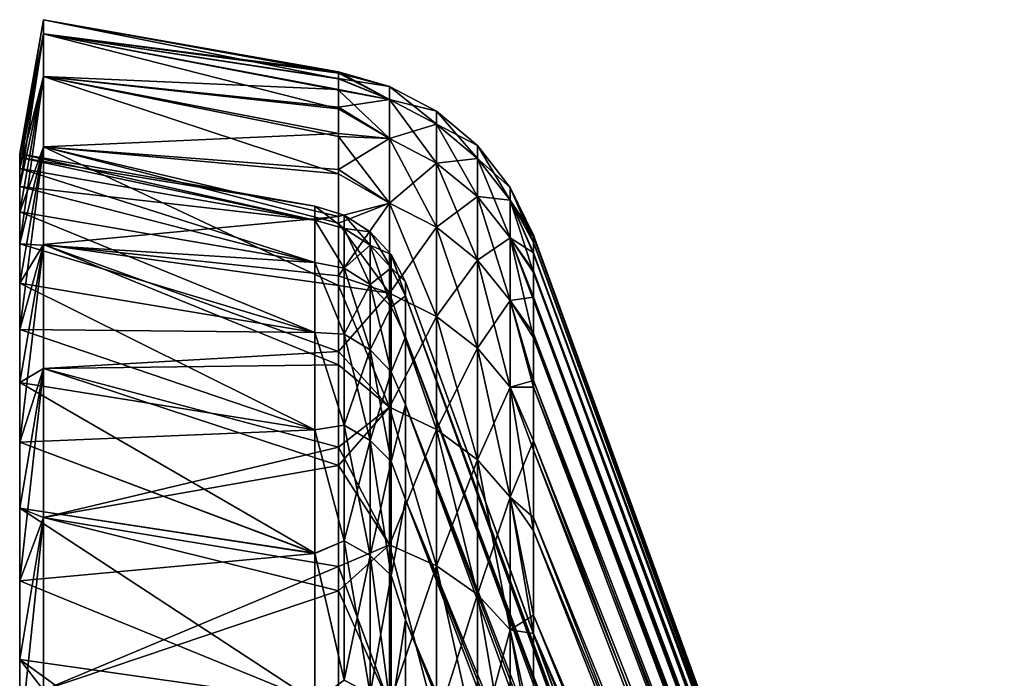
# Model space of a CAD drawing. Header units: metres. Extents: x -62 to 150, y -92 to 92.
# Tile 245 of 256: x -61.74 to -50.91, y 85.25 to 92.5. Entities that reach past the tile are written whole.
import ezdxf

# ---------------------------------------------------------------- set-up
doc = ezdxf.new("R2010")
doc.units = ezdxf.units.M
doc.layers.add('solid_500615', color=7, linetype='CONTINUOUS')

msp = doc.modelspace()

# ---------------------------------------------------------------- linework, layer by layer
at = {"layer": 'solid_500615'}
for points in [[(-61.739399, 91.022789, -7.169646), (-61.478928, 92.5, -7.169646), (-61.478928, 92.343506, -10.355203)], [(-61.739399, 90.982971, -5.598368), (-61.478928, 92.5, -7.169646), (-61.739399, 91.022789, -7.169646)], [(-61.739399, 90.982971, -5.598368), (-61.478928, 92.343506, -3.984089), (-61.478928, 92.5, -7.169646)], [(-61.478928, 92.5, -7.169646), (-58.231422, 91.910767, -8.199445), (-58.231422, 91.849052, -9.404636)], [(-61.478928, 92.343506, -10.355203), (-61.478928, 92.5, -7.169646), (-58.231422, 91.849052, -9.404636)], [(-61.478928, 92.5, -7.169646), (-58.231422, 91.927376, -7.169646), (-58.231422, 91.910767, -8.199445)], [(-61.478928, 92.343506, -3.984089), (-58.231422, 91.927376, -7.169646), (-61.478928, 92.5, -7.169646)], [(-61.739399, 90.863617, -10.308169), (-61.478928, 92.343506, -10.355203), (-61.478928, 91.875519, -13.510081)], [(-61.739399, 90.982971, -8.740924), (-61.478928, 92.343506, -10.355203), (-61.739399, 90.863617, -10.308169)], [(-61.739399, 91.022789, -7.169646), (-61.478928, 92.343506, -10.355203), (-61.739399, 90.982971, -8.740924)], [(-61.739399, 90.665047, -2.471934), (-61.478928, 91.875519, -0.82921), (-61.478928, 92.343506, -3.984089)], [(-61.739399, 90.863617, -4.031123), (-61.478928, 92.343506, -3.984089), (-61.739399, 90.982971, -5.598368)], [(-61.739399, 90.665047, -2.471934), (-61.478928, 92.343506, -3.984089), (-61.739399, 90.863617, -4.031123)], [(-61.478928, 92.343506, -10.355203), (-58.231422, 91.723953, -10.767998), (-58.231422, 91.51799, -12.266082)], [(-61.478928, 91.875519, -13.510081), (-61.478928, 92.343506, -10.355203), (-58.231422, 91.51799, -12.266082)], [(-61.478928, 92.343506, -10.355203), (-58.231422, 91.849052, -9.404636), (-58.231422, 91.723953, -10.767998)], [(-61.478928, 92.343506, -3.984089), (-58.231422, 91.911591, -6.165768), (-58.231422, 91.927376, -7.169646)], [(-61.478928, 92.343506, -3.984089), (-58.231422, 91.852776, -4.988387), (-58.231422, 91.911591, -6.165768)], [(-61.478928, 92.343506, -3.984089), (-58.231422, 91.733299, -3.654673), (-58.231422, 91.852776, -4.988387)], [(-61.478928, 92.343506, -3.984089), (-61.478928, 91.875519, -0.82921), (-58.231422, 91.733299, -3.654673)], [(-61.739399, 90.387749, -13.414487), (-61.478928, 91.875519, -13.510081), (-61.478928, 91.100563, -16.603897)], [(-61.739399, 90.665047, -11.867358), (-61.478928, 91.875519, -13.510081), (-61.739399, 90.387749, -13.414487)], [(-61.739399, 90.863617, -10.308169), (-61.478928, 91.875519, -13.510081), (-61.739399, 90.665047, -11.867358)], [(-61.739399, 90.032448, 0.606295), (-61.478928, 91.100563, 2.264606), (-61.478928, 91.875519, -0.82921)], [(-61.739399, 90.387749, -0.924805), (-61.478928, 91.875519, -0.82921), (-61.739399, 90.665047, -2.471934)], [(-61.739399, 90.032448, 0.606295), (-61.478928, 91.875519, -0.82921), (-61.739399, 90.387749, -0.924805)], [(-61.478928, 91.875519, -13.510081), (-58.231422, 91.215485, -13.874188), (-58.231422, 90.802589, -15.569514)], [(-61.478928, 91.100563, -16.603897), (-61.478928, 91.875519, -13.510081), (-58.231422, 90.802589, -15.569514)], [(-61.478928, 91.875519, -13.510081), (-58.231422, 91.51799, -12.266082), (-58.231422, 91.215485, -13.874188)], [(-61.478928, 91.875519, -0.82921), (-58.231422, 91.536331, -2.187963), (-58.231422, 91.733299, -3.654673)], [(-61.478928, 91.875519, -0.82921), (-58.231422, 91.246819, -0.612682), (-58.231422, 91.536331, -2.187963)], [(-61.478928, 91.875519, -0.82921), (-61.478928, 91.100563, 2.264606), (-58.231422, 91.246819, -0.612682)], [(-57.670368, 91.622849, -10.189261), (-58.231422, 91.910767, -8.199445), (-58.231422, 91.927376, -7.169646)], [(-57.670368, 91.766685, -7.169646), (-58.231422, 91.927376, -7.169646), (-58.231422, 91.911591, -6.165768)], [(-57.670368, 91.622849, -10.189261), (-58.231422, 91.927376, -7.169646), (-57.670368, 91.766685, -7.169646)], [(-57.670368, 91.766685, -7.169646), (-58.231422, 91.911591, -6.165768), (-58.231422, 91.852776, -4.988387)], [(-57.670368, 91.622849, -10.189261), (-58.231422, 91.849052, -9.404636), (-58.231422, 91.910767, -8.199445)], [(-57.670368, 91.622849, -4.15003), (-58.231422, 91.852776, -4.988387), (-58.231422, 91.733299, -3.654673)], [(-57.670368, 91.766685, -7.169646), (-58.231422, 91.852776, -4.988387), (-57.670368, 91.622849, -4.15003)], [(-57.670368, 91.622849, -10.189261), (-58.231422, 91.723953, -10.767998), (-58.231422, 91.849052, -9.404636)], [(-57.670368, 91.766685, -7.169646), (-57.670368, 91.622849, -4.15003), (-57.152866, 91.491875, -7.169646)], [(-57.152866, 91.349281, -10.163139), (-57.670368, 91.766685, -7.169646), (-57.152866, 91.491875, -7.169646)], [(-57.670368, 91.622849, -10.189261), (-57.670368, 91.766685, -7.169646), (-57.152866, 91.349281, -10.163139)], [(-57.670368, 91.622849, -4.15003), (-58.231422, 91.733299, -3.654673), (-58.231422, 91.536331, -2.187963)], [(-57.670368, 91.192619, -13.181531), (-58.231422, 91.51799, -12.266082), (-58.231422, 91.723953, -10.767998)], [(-57.670368, 91.192619, -13.181531), (-58.231422, 91.723953, -10.767998), (-57.670368, 91.622849, -10.189261)], [(-57.670368, 91.622849, -4.15003), (-58.231422, 91.536331, -2.187963), (-57.670368, 91.192619, -1.157761)], [(-57.670368, 91.192619, -1.157761), (-58.231422, 91.536331, -2.187963), (-58.231422, 91.246819, -0.612682)], [(-57.670368, 91.622849, -4.15003), (-57.152866, 91.349281, -4.176153), (-57.152866, 91.491875, -7.169646)], [(-57.670368, 91.622849, -4.15003), (-57.670368, 91.192619, -1.157761), (-57.152866, 91.349281, -4.176153)], [(-57.670368, 91.622849, -10.189261), (-57.152866, 91.349281, -10.163139), (-57.152866, 90.922775, -13.129522)], [(-57.670368, 91.192619, -13.181531), (-57.670368, 91.622849, -10.189261), (-57.152866, 90.922775, -13.129522)], [(-57.670368, 91.192619, -13.181531), (-58.231422, 91.215485, -13.874188), (-58.231422, 91.51799, -12.266082)], [(-57.152866, 91.491875, -7.169646), (-57.152866, 91.349281, -4.176153), (-56.703892, 91.115379, -7.169646)], [(-56.703892, 90.974487, -10.127351), (-57.152866, 91.491875, -7.169646), (-56.703892, 91.115379, -7.169646)], [(-57.152866, 91.349281, -10.163139), (-57.152866, 91.491875, -7.169646), (-56.703892, 90.974487, -10.127351)], [(-57.670368, 91.192619, -1.157761), (-57.152866, 90.922775, -1.209769), (-57.152866, 91.349281, -4.176153)], [(-57.152866, 91.349281, -4.176153), (-56.703892, 90.974487, -4.211941), (-56.703892, 91.115379, -7.169646)], [(-57.152866, 91.349281, -4.176153), (-57.152866, 90.922775, -1.209769), (-56.703892, 90.974487, -4.211941)], [(-57.152866, 91.349281, -10.163139), (-56.703892, 90.974487, -10.127351), (-56.703892, 90.553085, -13.05827)], [(-57.152866, 90.922775, -13.129522), (-57.152866, 91.349281, -10.163139), (-56.703892, 90.553085, -13.05827)], [(-61.478928, 91.100563, 2.264606), (-58.231422, 90.851433, 1.049033), (-58.231422, 91.246819, -0.612682)], [(-57.670368, 91.192619, -1.157761), (-58.231422, 91.246819, -0.612682), (-58.231422, 90.851433, 1.049033)], [(-57.670368, 90.479912, -16.119356), (-58.231422, 90.802589, -15.569514), (-58.231422, 91.215485, -13.874188)], [(-57.670368, 90.479912, -16.119356), (-58.231422, 91.215485, -13.874188), (-57.670368, 91.192619, -13.181531)], [(-61.739399, 89.60006, -16.456724), (-61.478928, 91.100563, -16.603897), (-61.478928, 90.026085, -19.606857)], [(-61.739399, 90.032448, -14.945586), (-61.478928, 91.100563, -16.603897), (-61.739399, 89.60006, -16.456724)], [(-61.739399, 90.387749, -13.414487), (-61.478928, 91.100563, -16.603897), (-61.739399, 90.032448, -14.945586)], [(-61.739399, 89.091682, 3.604732), (-61.478928, 90.026085, 5.267566), (-61.478928, 91.100563, 2.264606)], [(-61.739399, 89.60006, 2.117433), (-61.478928, 91.100563, 2.264606), (-61.739399, 90.032448, 0.606295)], [(-61.739399, 89.091682, 3.604732), (-61.478928, 91.100563, 2.264606), (-61.739399, 89.60006, 2.117433)], [(-61.478928, 91.100563, -16.603897), (-58.231422, 90.263145, -17.343122), (-58.231422, 89.577232, -19.192324)], [(-61.478928, 90.026085, -19.606857), (-61.478928, 91.100563, -16.603897), (-58.231422, 89.577232, -19.192324)], [(-61.478928, 91.100563, -16.603897), (-58.231422, 90.802589, -15.569514), (-58.231422, 90.263145, -17.343122)], [(-61.478928, 91.100563, 2.264606), (-58.231422, 90.335205, 2.7869), (-58.231422, 90.851433, 1.049033)], [(-61.478928, 91.100563, 2.264606), (-61.478928, 90.026085, 5.267566), (-58.231422, 90.335205, 2.7869)], [(-57.670368, 91.192619, -1.157761), (-58.231422, 90.851433, 1.049033), (-57.670368, 90.479912, 1.780064)], [(-57.670368, 91.192619, -1.157761), (-57.670368, 90.479912, 1.780064), (-57.152866, 90.922775, -1.209769)], [(-57.670368, 91.192619, -13.181531), (-57.152866, 90.922775, -13.129522), (-57.152866, 90.216232, -16.041933)], [(-57.670368, 90.479912, -16.119356), (-57.670368, 91.192619, -13.181531), (-57.152866, 90.216232, -16.041933)], [(-56.703892, 91.115379, -7.169646), (-56.703892, 90.974487, -4.211941), (-56.343102, 90.653687, -7.169646)], [(-56.343102, 90.514885, -10.083465), (-56.703892, 91.115379, -7.169646), (-56.343102, 90.653687, -7.169646)], [(-56.703892, 90.974487, -10.127351), (-56.703892, 91.115379, -7.169646), (-56.343102, 90.514885, -10.083465)], [(-61.739399, 91.022789, -7.169646), (-61.739399, 90.982971, -8.740924), (-58.491894, 90.450165, -7.169646)], [(-58.491894, 90.294594, -4.09555), (-61.739399, 91.022789, -7.169646), (-58.491894, 90.450165, -7.169646)], [(-61.739399, 90.982971, -5.598368), (-61.739399, 91.022789, -7.169646), (-58.491894, 90.294594, -4.09555)], [(-61.739399, 90.982971, -8.740924), (-58.491894, 90.294594, -10.243739), (-58.491894, 90.450165, -7.169646)], [(-61.739399, 90.982971, -8.740924), (-61.739399, 90.863617, -10.308169), (-58.491894, 90.294594, -10.243739)], [(-61.739399, 90.863617, -4.031123), (-61.739399, 90.982971, -5.598368), (-58.491894, 90.294594, -4.09555)], [(-57.670368, 90.479912, 1.780064), (-57.152866, 90.216232, 1.702641), (-57.152866, 90.922775, -1.209769)], [(-57.152866, 90.922775, -1.209769), (-56.703892, 90.553085, -1.281022), (-56.703892, 90.974487, -4.211941)], [(-57.152866, 90.922775, -1.209769), (-57.152866, 90.216232, 1.702641), (-56.703892, 90.553085, -1.281022)], [(-57.152866, 90.922775, -13.129522), (-56.703892, 90.553085, -13.05827), (-56.703892, 89.854988, -15.935862)], [(-57.152866, 90.216232, -16.041933), (-57.152866, 90.922775, -13.129522), (-56.703892, 89.854988, -15.935862)], [(-56.703892, 90.974487, -4.211941), (-56.343102, 90.514885, -4.255827), (-56.343102, 90.653687, -7.169646)], [(-56.703892, 90.974487, -4.211941), (-56.703892, 90.553085, -1.281022), (-56.343102, 90.514885, -4.255827)], [(-56.703892, 90.974487, -10.127351), (-56.343102, 90.514885, -10.083465), (-56.343102, 90.099739, -12.970895)], [(-56.703892, 90.553085, -13.05827), (-56.703892, 90.974487, -10.127351), (-56.343102, 90.099739, -12.970895)], [(-61.739399, 90.863617, -10.308169), (-61.739399, 90.665047, -11.867358), (-58.491894, 90.294594, -10.243739)], [(-61.739399, 90.863617, -4.031123), (-58.491894, 90.294594, -4.09555), (-58.491894, 89.829575, -1.053343)], [(-61.739399, 90.665047, -2.471934), (-61.739399, 90.863617, -4.031123), (-58.491894, 89.829575, -1.053343)], [(-57.670368, 90.479912, 1.780064), (-58.231422, 90.851433, 1.049033), (-58.231422, 90.335205, 2.7869)], [(-57.670368, 90.479912, -16.119356), (-58.231422, 90.263145, -17.343122), (-58.231422, 90.802589, -15.569514)], [(-61.739399, 90.665047, -11.867358), (-58.491894, 89.829575, -13.285941), (-58.491894, 90.294594, -10.243739)], [(-61.739399, 90.665047, -11.867358), (-61.739399, 90.387749, -13.414487), (-58.491894, 89.829575, -13.285941)], [(-61.739399, 90.387749, -0.924805), (-61.739399, 90.665047, -2.471934), (-58.491894, 89.829575, -1.053343)], [(-57.152866, 90.216232, 1.702641), (-56.703892, 89.854988, 1.59657), (-56.703892, 90.553085, -1.281022)], [(-56.703892, 90.553085, -1.281022), (-56.343102, 90.099739, -1.368397), (-56.343102, 90.514885, -4.255827)], [(-56.703892, 90.553085, -1.281022), (-56.703892, 89.854988, 1.59657), (-56.343102, 90.099739, -1.368397)], [(-56.703892, 90.553085, -13.05827), (-56.343102, 90.099739, -12.970895), (-56.343102, 89.411995, -15.805788)], [(-56.703892, 89.854988, -15.935862), (-56.703892, 90.553085, -13.05827), (-56.343102, 89.411995, -15.805788)], [(-56.343102, 90.653687, -7.169646), (-56.086498, 90.127571, -7.169646), (-56.086498, 90.111053, -8.167134)], [(-56.343102, 90.653687, -7.169646), (-56.343102, 90.514885, -4.255827), (-56.086498, 90.127571, -7.169646)], [(-56.343102, 90.653687, -7.169646), (-56.086498, 90.111053, -8.167134), (-56.086498, 90.049416, -9.338325)], [(-56.343102, 90.514885, -10.083465), (-56.343102, 90.653687, -7.169646), (-56.086498, 90.049416, -9.338325)], [(-58.16885, 90.348404, -7.169646), (-58.491894, 90.450165, -7.169646), (-58.491894, 90.294594, -10.243739)], [(-58.16885, 90.202271, -4.194982), (-58.491894, 90.294594, -4.09555), (-58.491894, 90.450165, -7.169646)], [(-58.16885, 90.202271, -4.194982), (-58.491894, 90.450165, -7.169646), (-58.16885, 90.348404, -7.169646)], [(-57.670368, 89.491173, -18.976131), (-58.231422, 90.263145, -17.343122), (-57.670368, 90.479912, -16.119356)], [(-57.670368, 90.479912, 1.780064), (-58.231422, 90.335205, 2.7869), (-58.231422, 89.680382, 4.596085)], [(-57.670368, 90.479912, 1.780064), (-58.231422, 89.680382, 4.596085), (-57.670368, 89.491173, 4.636839)], [(-57.670368, 90.479912, 1.780064), (-57.670368, 89.491173, 4.636839), (-57.152866, 90.216232, 1.702641)], [(-57.670368, 90.479912, -16.119356), (-57.152866, 90.216232, -16.041933), (-57.152866, 89.236046, -18.873993)], [(-57.670368, 89.491173, -18.976131), (-57.670368, 90.479912, -16.119356), (-57.152866, 89.236046, -18.873993)], [(-56.343102, 90.514885, -4.255827), (-56.086498, 90.111877, -6.197237), (-56.086498, 90.127571, -7.169646)], [(-56.343102, 90.514885, -10.083465), (-56.086498, 90.049416, -9.338325), (-56.086498, 89.924179, -10.664526)], [(-56.343102, 90.514885, -10.083465), (-56.086498, 89.924179, -10.664526), (-56.086498, 89.71772, -12.122182)], [(-56.343102, 90.099739, -12.970895), (-56.343102, 90.514885, -10.083465), (-56.086498, 89.71772, -12.122182)], [(-56.343102, 90.514885, -4.255827), (-56.086498, 89.933502, -3.755558), (-56.086498, 90.053123, -5.052993)], [(-56.343102, 90.514885, -4.255827), (-56.343102, 90.099739, -1.368397), (-56.086498, 89.933502, -3.755558)], [(-56.343102, 90.514885, -4.255827), (-56.086498, 90.053123, -5.052993), (-56.086498, 90.111877, -6.197237)], [(-61.739399, 90.387749, -13.414487), (-61.739399, 90.032448, -14.945586), (-58.491894, 89.829575, -13.285941)], [(-61.739399, 90.387749, -0.924805), (-58.491894, 89.829575, -1.053343), (-58.491894, 89.058968, 1.9292)], [(-61.739399, 90.032448, 0.606295), (-61.739399, 90.387749, -0.924805), (-58.491894, 89.058968, 1.9292)], [(-61.478928, 90.026085, 5.267566), (-58.231422, 89.680382, 4.596085), (-58.231422, 90.335205, 2.7869)], [(-58.16885, 90.202271, -10.14431), (-58.16885, 90.348404, -7.169646), (-58.491894, 90.294594, -10.243739)], [(-57.882275, 90.165993, -7.169646), (-58.16885, 90.348404, -7.169646), (-58.16885, 90.202271, -10.14431)], [(-57.882275, 90.020737, -4.212862), (-58.16885, 90.348404, -7.169646), (-57.882275, 90.165993, -7.169646)], [(-57.882275, 90.020737, -4.212862), (-58.16885, 90.202271, -4.194982), (-58.16885, 90.348404, -7.169646)], [(-58.16885, 89.765266, -13.090325), (-58.491894, 90.294594, -10.243739), (-58.491894, 89.829575, -13.285941)], [(-58.16885, 89.765266, -13.090325), (-58.16885, 90.202271, -10.14431), (-58.491894, 90.294594, -10.243739)], [(-58.16885, 89.765266, -1.248966), (-58.491894, 89.829575, -1.053343), (-58.491894, 90.294594, -4.09555)], [(-58.16885, 90.202271, -4.194982), (-58.16885, 89.765266, -1.248966), (-58.491894, 90.294594, -4.09555)], [(-57.670368, 89.491173, -18.976131), (-58.231422, 89.577232, -19.192324), (-58.231422, 90.263145, -17.343122)], [(-57.882275, 90.020737, -10.126431), (-58.16885, 90.202271, -10.14431), (-58.16885, 89.765266, -13.090325)], [(-57.882275, 90.020737, -10.126431), (-57.882275, 90.165993, -7.169646), (-58.16885, 90.202271, -10.14431)], [(-57.882275, 89.586357, -1.284553), (-58.16885, 89.765266, -1.248966), (-58.16885, 90.202271, -4.194982)], [(-57.882275, 90.020737, -4.212862), (-57.882275, 89.586357, -1.284553), (-58.16885, 90.202271, -4.194982)], [(-57.652737, 89.915565, -7.169646), (-57.882275, 90.165993, -7.169646), (-57.882275, 90.020737, -10.126431)], [(-57.652737, 89.771515, -4.237408), (-57.882275, 90.165993, -7.169646), (-57.652737, 89.915565, -7.169646)], [(-57.652737, 89.771515, -4.237408), (-57.882275, 90.020737, -4.212862), (-57.882275, 90.165993, -7.169646)], [(-57.670368, 89.491173, 4.636839), (-57.152866, 89.236046, 4.534702), (-57.152866, 90.216232, 1.702641)], [(-57.152866, 90.216232, 1.702641), (-57.152866, 89.236046, 4.534702), (-56.703892, 89.854988, 1.59657)], [(-57.152866, 90.216232, -16.041933), (-56.703892, 89.854988, -15.935862), (-56.703892, 88.88652, -18.734064)], [(-57.152866, 89.236046, -18.873993), (-57.152866, 90.216232, -16.041933), (-56.703892, 88.88652, -18.734064)], [(-56.086498, 90.127571, -7.169646), (-50.90826, 75.900482, -7.169646), (-50.90826, 75.874855, -8.072057)], [(-56.086498, 90.111053, -8.167134), (-56.086498, 90.127571, -7.169646), (-50.90826, 75.874855, -8.072057)], [(-56.086498, 90.111877, -6.197237), (-50.90826, 75.900482, -7.169646), (-56.086498, 90.127571, -7.169646)], [(-61.739399, 90.032448, -14.945586), (-58.491894, 89.058945, -16.268564), (-58.491894, 89.829575, -13.285941)], [(-61.739399, 90.032448, -14.945586), (-61.739399, 89.60006, -16.456724), (-58.491894, 89.058945, -16.268564)], [(-61.739399, 89.60006, 2.117433), (-61.739399, 90.032448, 0.606295), (-58.491894, 89.058968, 1.9292)], [(-61.739399, 88.508636, -19.403664), (-61.478928, 90.026085, -19.606857), (-61.478928, 88.662437, -22.49004)], [(-61.739399, 89.091682, -17.944023), (-61.478928, 90.026085, -19.606857), (-61.739399, 88.508636, -19.403664)], [(-61.739399, 89.60006, -16.456724), (-61.478928, 90.026085, -19.606857), (-61.739399, 89.091682, -17.944023)], [(-61.739399, 87.852402, 6.492609), (-61.478928, 88.662437, 8.150748), (-61.478928, 90.026085, 5.267566)], [(-61.739399, 88.508636, 5.064373), (-61.478928, 90.026085, 5.267566), (-61.739399, 89.091682, 3.604732)], [(-61.739399, 87.852402, 6.492609), (-61.478928, 90.026085, 5.267566), (-61.739399, 88.508636, 5.064373)], [(-61.478928, 90.026085, -19.606857), (-58.231422, 89.577232, -19.192324), (-58.231422, 88.704178, -21.149187)], [(-61.478928, 88.662437, -22.49004), (-61.478928, 90.026085, -19.606857), (-58.231422, 88.704178, -21.149187)], [(-61.478928, 90.026085, 5.267566), (-58.231422, 88.849022, 6.508482), (-58.231422, 89.680382, 4.596085)], [(-61.478928, 90.026085, 5.267566), (-61.478928, 88.662437, 8.150748), (-58.231422, 88.849022, 6.508482)], [(-57.882275, 89.586357, -13.054739), (-57.882275, 90.020737, -10.126431), (-58.16885, 89.765266, -13.090325)], [(-57.652737, 89.771515, -10.101884), (-57.882275, 90.020737, -10.126431), (-57.882275, 89.586357, -13.054739)], [(-57.652737, 89.771515, -10.101884), (-57.652737, 89.915565, -7.169646), (-57.882275, 90.020737, -10.126431)], [(-57.652737, 89.340744, -1.333409), (-57.882275, 89.586357, -1.284553), (-57.882275, 90.020737, -4.212862)], [(-57.652737, 89.771515, -4.237408), (-57.652737, 89.340744, -1.333409), (-57.882275, 90.020737, -4.212862)], [(-56.703892, 89.854988, 1.59657), (-56.343102, 89.411995, 1.466496), (-56.343102, 90.099739, -1.368397)], [(-56.343102, 90.099739, -12.970895), (-56.086498, 89.71772, -12.122182), (-56.086498, 89.414055, -13.687603)], [(-56.343102, 90.099739, -12.970895), (-56.086498, 89.414055, -13.687603), (-56.086498, 88.999649, -15.336107)], [(-56.343102, 89.411995, -15.805788), (-56.343102, 90.099739, -12.970895), (-56.086498, 88.999649, -15.336107)], [(-56.343102, 90.099739, -1.368397), (-56.086498, 89.445404, -0.794806), (-56.086498, 89.736046, -2.328363)], [(-56.343102, 90.099739, -1.368397), (-56.343102, 89.411995, 1.466496), (-56.086498, 89.445404, -0.794806)], [(-56.343102, 90.099739, -1.368397), (-56.086498, 89.736046, -2.328363), (-56.086498, 89.933502, -3.755558)], [(-56.086498, 90.111877, -6.197237), (-50.90826, 75.874725, -6.264877), (-50.90826, 75.900482, -7.169646)], [(-56.086498, 90.111877, -6.197237), (-56.086498, 90.053123, -5.052993), (-50.90826, 75.874725, -6.264877)], [(-56.086498, 90.049416, -9.338325), (-56.086498, 90.111053, -8.167134), (-50.90826, 75.874855, -8.072057)], [(-56.086498, 90.053123, -5.052993), (-56.086498, 89.933502, -3.755558), (-50.90826, 75.874725, -6.264877)], [(-56.086498, 90.049416, -9.338325), (-50.90826, 75.874855, -8.072057), (-50.90826, 75.792686, -9.018029)], [(-56.086498, 89.924179, -10.664526), (-56.086498, 90.049416, -9.338325), (-50.90826, 75.792686, -9.018029)], [(-57.652737, 89.915565, -7.169646), (-57.496037, 89.61454, -7.169646), (-57.496037, 89.463242, -4.17991)], [(-57.652737, 89.771515, -10.101884), (-57.496037, 89.61454, -7.169646), (-57.652737, 89.915565, -7.169646)], [(-57.652737, 89.771515, -4.237408), (-57.652737, 89.915565, -7.169646), (-57.496037, 89.463242, -4.17991)], [(-56.086498, 89.933502, -3.755558), (-50.90826, 75.79216, -5.316803), (-50.90826, 75.874725, -6.264877)], [(-56.086498, 89.933502, -3.755558), (-56.086498, 89.736046, -2.328363), (-50.90826, 75.79216, -5.316803)], [(-56.086498, 89.71772, -12.122182), (-56.086498, 89.924179, -10.664526), (-50.90826, 75.792686, -9.018029)], [(-58.16885, 89.041611, -15.979322), (-58.491894, 89.829575, -13.285941), (-58.491894, 89.058945, -16.268564)], [(-58.16885, 89.041611, -15.979322), (-58.16885, 89.765266, -13.090325), (-58.491894, 89.829575, -13.285941)], [(-58.16885, 89.041611, 1.64003), (-58.491894, 89.058968, 1.9292), (-58.491894, 89.829575, -1.053343)], [(-58.16885, 89.765266, -1.248966), (-58.16885, 89.041611, 1.64003), (-58.491894, 89.829575, -1.053343)], [(-57.152866, 89.236046, 4.534702), (-56.703892, 88.88652, 4.394773), (-56.703892, 89.854988, 1.59657)], [(-56.703892, 89.854988, 1.59657), (-56.703892, 88.88652, 4.394773), (-56.343102, 89.411995, 1.466496)], [(-56.703892, 89.854988, -15.935862), (-56.343102, 89.411995, -15.805788), (-56.343102, 88.457901, -18.562471)], [(-56.703892, 88.88652, -18.734064), (-56.703892, 89.854988, -15.935862), (-56.343102, 88.457901, -18.562471)], [(-57.882275, 89.586357, -13.054739), (-58.16885, 89.765266, -13.090325), (-58.16885, 89.041611, -15.979322)], [(-57.882275, 88.86705, 1.587079), (-58.16885, 89.041611, 1.64003), (-58.16885, 89.765266, -1.248966)], [(-57.882275, 89.586357, -1.284553), (-57.882275, 88.86705, 1.587079), (-58.16885, 89.765266, -1.248966)], [(-57.652737, 89.340744, -13.005883), (-57.652737, 89.771515, -10.101884), (-57.882275, 89.586357, -13.054739)], [(-57.652737, 89.771515, -10.101884), (-57.496037, 89.463242, -10.159379), (-57.496037, 89.61454, -7.169646)], [(-57.652737, 89.340744, -13.005883), (-57.496037, 89.463242, -10.159379), (-57.652737, 89.771515, -10.101884)], [(-57.652737, 89.771515, -4.237408), (-57.496037, 89.463242, -4.17991), (-57.652737, 89.340744, -1.333409)], [(-56.086498, 89.736046, -2.328363), (-50.90826, 75.64418, -4.326214), (-50.90826, 75.79216, -5.316803)], [(-56.086498, 89.736046, -2.328363), (-56.086498, 89.445404, -0.794806), (-50.90826, 75.64418, -4.326214)], [(-56.086498, 89.71772, -12.122182), (-50.90826, 75.792686, -9.018029), (-50.90826, 75.645325, -10.006769)], [(-56.086498, 89.414055, -13.687603), (-56.086498, 89.71772, -12.122182), (-50.90826, 75.645325, -10.006769)], [(-61.739399, 89.60006, -16.456724), (-61.739399, 89.091682, -17.944023), (-58.491894, 89.058945, -16.268564)], [(-61.739399, 89.60006, 2.117433), (-58.491894, 89.058968, 1.9292), (-58.491894, 87.988457, 4.824471)], [(-61.739399, 89.091682, 3.604732), (-61.739399, 89.60006, 2.117433), (-58.491894, 87.988457, 4.824471)], [(-57.670368, 89.491173, 4.636839), (-58.231422, 89.680382, 4.596085), (-58.231422, 88.849022, 6.508482)], [(-57.670368, 88.235359, -21.725985), (-58.231422, 88.704178, -21.149187), (-58.231422, 89.577232, -19.192324)], [(-57.670368, 88.235359, -21.725985), (-58.231422, 89.577232, -19.192324), (-57.670368, 89.491173, -18.976131)], [(-57.882275, 88.86705, -15.926371), (-57.882275, 89.586357, -13.054739), (-58.16885, 89.041611, -15.979322)], [(-57.652737, 89.340744, -13.005883), (-57.882275, 89.586357, -13.054739), (-57.882275, 88.86705, -15.926371)], [(-57.652737, 88.627411, 1.514384), (-57.882275, 88.86705, 1.587079), (-57.882275, 89.586357, -1.284553)], [(-57.652737, 89.340744, -1.333409), (-57.652737, 88.627411, 1.514384), (-57.882275, 89.586357, -1.284553)], [(-57.496037, 89.463242, -10.159379), (-52.317799, 75.387451, -7.169646), (-57.496037, 89.61454, -7.169646)], [(-52.317799, 75.364761, -6.334299), (-57.496037, 89.61454, -7.169646), (-52.317799, 75.387451, -7.169646)], [(-57.496037, 89.463242, -4.17991), (-57.496037, 89.61454, -7.169646), (-52.317799, 75.364761, -6.334299)], [(-57.670368, 89.491173, 4.636839), (-58.231422, 88.849022, 6.508482), (-57.670368, 88.235359, 7.386693)], [(-57.670368, 89.491173, 4.636839), (-57.670368, 88.235359, 7.386693), (-57.152866, 89.236046, 4.534702)], [(-57.670368, 89.491173, -18.976131), (-57.152866, 89.236046, -18.873993), (-57.152866, 87.991096, -21.600058)], [(-57.670368, 88.235359, -21.725985), (-57.670368, 89.491173, -18.976131), (-57.152866, 87.991096, -21.600058)], [(-57.652737, 89.340744, -13.005883), (-57.496037, 89.010979, -13.118095), (-57.496037, 89.463242, -10.159379)], [(-57.652737, 89.340744, -1.333409), (-57.496037, 89.463242, -4.17991), (-57.496037, 89.010979, -1.221189)], [(-57.496037, 89.463242, -10.159379), (-52.317799, 75.364738, -8.005408), (-52.317799, 75.387451, -7.169646)], [(-57.496037, 89.463242, -10.159379), (-52.317799, 75.292007, -8.880863), (-52.317799, 75.364738, -8.005408)], [(-57.496037, 89.463242, -10.159379), (-57.496037, 89.010979, -13.118095), (-52.317799, 75.292007, -8.880863)], [(-57.496037, 89.463242, -4.17991), (-52.317799, 75.292114, -5.459383), (-52.317799, 75.159256, -4.529454)], [(-57.496037, 89.010979, -1.221189), (-57.496037, 89.463242, -4.17991), (-52.317799, 75.159256, -4.529454)], [(-57.496037, 89.463242, -4.17991), (-52.317799, 75.364761, -6.334299), (-52.317799, 75.292114, -5.459383)], [(-56.703892, 88.88652, 4.394773), (-56.343102, 88.457901, 4.223179), (-56.343102, 89.411995, 1.466496)], [(-56.343102, 89.411995, 1.466496), (-56.086498, 89.048531, 0.821176), (-56.086498, 89.445404, -0.794806)], [(-56.343102, 89.411995, -15.805788), (-56.086498, 88.999649, -15.336107), (-56.086498, 88.457329, -17.061609)], [(-56.343102, 88.457901, -18.562471), (-56.343102, 89.411995, -15.805788), (-56.086498, 88.457329, -17.061609)], [(-56.343102, 89.411995, 1.466496), (-56.086498, 88.529762, 2.511439), (-56.086498, 89.048531, 0.821176)], [(-56.343102, 89.411995, 1.466496), (-56.343102, 88.457901, 4.223179), (-56.086498, 88.529762, 2.511439)], [(-56.086498, 89.445404, -0.794806), (-50.90826, 75.422684, -3.301047), (-50.90826, 75.64418, -4.326214)], [(-56.086498, 89.445404, -0.794806), (-56.086498, 89.048531, 0.821176), (-50.90826, 75.422684, -3.301047)], [(-56.086498, 89.414055, -13.687603), (-50.90826, 75.645325, -10.006769), (-50.90826, 75.42466, -11.030383)], [(-56.086498, 88.999649, -15.336107), (-56.086498, 89.414055, -13.687603), (-50.90826, 75.42466, -11.030383)], [(-57.652737, 88.627411, -15.853676), (-57.652737, 89.340744, -13.005883), (-57.882275, 88.86705, -15.926371)], [(-57.652737, 88.627411, -15.853676), (-57.496037, 89.010979, -13.118095), (-57.652737, 89.340744, -13.005883)], [(-57.652737, 89.340744, -1.333409), (-57.496037, 89.010979, -1.221189), (-57.652737, 88.627411, 1.514384)], [(-57.670368, 88.235359, 7.386693), (-57.152866, 87.991096, 7.260767), (-57.152866, 89.236046, 4.534702)], [(-57.152866, 89.236046, 4.534702), (-57.152866, 87.991096, 7.260767), (-56.703892, 88.88652, 4.394773)], [(-57.152866, 89.236046, -18.873993), (-56.703892, 88.88652, -18.734064), (-56.703892, 87.656456, -21.427538)], [(-57.152866, 87.991096, -21.600058), (-57.152866, 89.236046, -18.873993), (-56.703892, 87.656456, -21.427538)], [(-61.739399, 89.091682, -17.944023), (-58.491894, 87.988319, -19.164089), (-58.491894, 89.058945, -16.268564)], [(-61.739399, 89.091682, -17.944023), (-61.739399, 88.508636, -19.403664), (-58.491894, 87.988319, -19.164089)], [(-61.739399, 88.508636, 5.064373), (-61.739399, 89.091682, 3.604732), (-58.491894, 87.988457, 4.824471)], [(-58.16885, 88.038269, 4.444185), (-58.491894, 87.988457, 4.824471), (-58.491894, 89.058968, 1.9292)], [(-58.16885, 89.041611, 1.64003), (-58.16885, 88.038269, 4.444185), (-58.491894, 89.058968, 1.9292)], [(-58.16885, 88.038269, -18.783478), (-58.491894, 89.058945, -16.268564), (-58.491894, 87.988319, -19.164089)], [(-58.16885, 88.038269, -18.783478), (-58.16885, 89.041611, -15.979322), (-58.491894, 89.058945, -16.268564)], [(-57.882275, 88.86705, -15.926371), (-58.16885, 89.041611, -15.979322), (-58.16885, 88.038269, -18.783478)], [(-57.882275, 87.869743, 4.374379), (-58.16885, 88.038269, 4.444185), (-58.16885, 89.041611, 1.64003)], [(-57.882275, 88.86705, 1.587079), (-57.882275, 87.869743, 4.374379), (-58.16885, 89.041611, 1.64003)], [(-56.086498, 89.048531, 0.821176), (-50.90826, 75.126274, -2.268515), (-50.90826, 75.422684, -3.301047)], [(-56.086498, 89.048531, 0.821176), (-56.086498, 88.529762, 2.511439), (-50.90826, 75.126274, -2.268515)], [(-57.652737, 88.627411, -15.853676), (-57.496037, 88.261497, -16.018867), (-57.496037, 89.010979, -13.118095)], [(-57.652737, 88.627411, 1.514384), (-57.496037, 89.010979, -1.221189), (-57.496037, 88.26152, 1.679506)], [(-57.496037, 89.010979, -13.118095), (-52.317799, 75.158966, -9.811502), (-52.317799, 75.292007, -8.880863)], [(-57.496037, 89.010979, -13.118095), (-52.317799, 74.950394, -10.811004), (-52.317799, 75.158966, -9.811502)], [(-57.496037, 89.010979, -13.118095), (-57.496037, 88.261497, -16.018867), (-52.317799, 74.950394, -10.811004)], [(-57.496037, 89.010979, -1.221189), (-52.317799, 75.159256, -4.529454), (-52.317799, 74.951012, -3.530829)], [(-57.496037, 88.26152, 1.679506), (-57.496037, 89.010979, -1.221189), (-52.317799, 74.951012, -3.530829)], [(-56.086498, 88.999649, -15.336107), (-50.90826, 75.42466, -11.030383), (-50.90826, 75.129166, -12.061854)], [(-56.086498, 88.457329, -17.061609), (-56.086498, 88.999649, -15.336107), (-50.90826, 75.129166, -12.061854)], [(-61.478928, 88.662437, 8.150748), (-58.231422, 87.795952, 8.538391), (-58.231422, 88.849022, 6.508482)], [(-57.670368, 88.235359, 7.386693), (-58.231422, 88.849022, 6.508482), (-58.231422, 87.795952, 8.538391)], [(-57.882275, 87.869743, -18.713671), (-57.882275, 88.86705, -15.926371), (-58.16885, 88.038269, -18.783478)], [(-57.652737, 88.627411, -15.853676), (-57.882275, 88.86705, -15.926371), (-57.882275, 87.869743, -18.713671)], [(-57.652737, 87.638374, 4.278544), (-57.882275, 87.869743, 4.374379), (-57.882275, 88.86705, 1.587079)], [(-57.652737, 88.627411, 1.514384), (-57.652737, 87.638374, 4.278544), (-57.882275, 88.86705, 1.587079)], [(-57.152866, 87.991096, 7.260767), (-56.703892, 87.656456, 7.088246), (-56.703892, 88.88652, 4.394773)], [(-56.703892, 88.88652, 4.394773), (-56.703892, 87.656456, 7.088246), (-56.343102, 88.457901, 4.223179)], [(-56.703892, 88.88652, -18.734064), (-56.343102, 88.457901, -18.562471), (-56.343102, 87.246086, -21.215979)], [(-56.703892, 87.656456, -21.427538), (-56.703892, 88.88652, -18.734064), (-56.343102, 87.246086, -21.215979)], [(-61.739399, 87.124672, -22.225065), (-61.478928, 88.662437, -22.49004), (-61.478928, 87.022766, -25.225679)], [(-61.739399, 87.852402, -20.8319), (-61.478928, 88.662437, -22.49004), (-61.739399, 87.124672, -22.225065)], [(-61.739399, 88.508636, -19.403664), (-61.478928, 88.662437, -22.49004), (-61.739399, 87.852402, -20.8319)], [(-61.739399, 86.327309, 9.240293), (-61.478928, 87.022766, 10.886387), (-61.478928, 88.662437, 8.150748)], [(-61.739399, 87.124672, 7.885774), (-61.478928, 88.662437, 8.150748), (-61.739399, 87.852402, 6.492609)], [(-61.739399, 86.327309, 9.240293), (-61.478928, 88.662437, 8.150748), (-61.739399, 87.124672, 7.885774)], [(-61.478928, 88.662437, -22.49004), (-58.231422, 88.704178, -21.149187), (-58.231422, 87.595879, -23.226576)], [(-61.478928, 87.022766, -25.225679), (-61.478928, 88.662437, -22.49004), (-58.231422, 87.595879, -23.226576)], [(-61.478928, 88.662437, 8.150748), (-61.478928, 87.022766, 10.886387), (-58.231422, 87.795952, 8.538391)], [(-57.670368, 88.235359, -21.725985), (-58.231422, 87.595879, -23.226576), (-58.231422, 88.704178, -21.149187)], [(-57.652737, 87.638374, -18.617836), (-57.652737, 88.627411, -15.853676), (-57.882275, 87.869743, -18.713671)], [(-57.652737, 87.638374, -18.617836), (-57.496037, 88.261497, -16.018867), (-57.652737, 88.627411, -15.853676)], [(-57.652737, 88.627411, 1.514384), (-57.496037, 88.26152, 1.679506), (-57.652737, 87.638374, 4.278544)], [(-61.739399, 88.508636, -19.403664), (-61.739399, 87.852402, -20.8319), (-58.491894, 87.988319, -19.164089)], [(-61.739399, 88.508636, 5.064373), (-58.491894, 87.988457, 4.824471), (-58.491894, 86.62899, 7.59889)], [(-61.739399, 87.852402, 6.492609), (-61.739399, 88.508636, 5.064373), (-58.491894, 86.62899, 7.59889)], [(-56.343102, 88.457901, 4.223179), (-56.086498, 87.867737, 4.278484), (-56.086498, 88.529762, 2.511439)], [(-56.086498, 88.529762, 2.511439), (-50.90826, 74.750084, -1.231595), (-50.90826, 75.126274, -2.268515)], [(-56.086498, 88.529762, 2.511439), (-56.086498, 87.867737, 4.278484), (-50.90826, 74.750084, -1.231595)], [(-56.703892, 87.656456, 7.088246), (-56.343102, 87.246086, 6.876687), (-56.343102, 88.457901, 4.223179)], [(-56.343102, 88.457901, -18.562471), (-56.086498, 88.457329, -17.061609), (-56.086498, 87.763565, -18.868143)], [(-56.343102, 88.457901, -18.562471), (-56.086498, 87.763565, -18.868143), (-56.086498, 86.877884, -20.780294)], [(-56.343102, 87.246086, -21.215979), (-56.343102, 88.457901, -18.562471), (-56.086498, 86.877884, -20.780294)], [(-56.343102, 88.457901, 4.223179), (-56.343102, 87.246086, 6.876687), (-56.086498, 87.867737, 4.278484)], [(-56.086498, 88.457329, -17.061609), (-50.90826, 75.129166, -12.061854), (-50.90826, 74.753891, -13.09822)], [(-56.086498, 87.763565, -18.868143), (-56.086498, 88.457329, -17.061609), (-50.90826, 74.753891, -13.09822)], [(-57.670368, 86.723839, -24.344015), (-58.231422, 87.595879, -23.226576), (-57.670368, 88.235359, -21.725985)], [(-57.670368, 88.235359, 7.386693), (-58.231422, 87.795952, 8.538391), (-57.670368, 86.723839, 10.004723)], [(-57.670368, 88.235359, 7.386693), (-57.670368, 86.723839, 10.004723), (-57.152866, 87.991096, 7.260767)], [(-57.670368, 88.235359, -21.725985), (-57.152866, 87.991096, -21.600058), (-57.152866, 86.492653, -24.195438)], [(-57.670368, 86.723839, -24.344015), (-57.670368, 88.235359, -21.725985), (-57.152866, 86.492653, -24.195438)], [(-57.652737, 87.638374, 4.278544), (-57.496037, 88.26152, 1.679506), (-57.496037, 87.22039, 4.495324)], [(-57.652737, 87.638374, -18.617836), (-57.496037, 87.220253, -18.834934), (-57.496037, 88.261497, -16.018867)], [(-57.496037, 88.26152, 1.679506), (-52.317799, 74.646835, -2.453289), (-52.317799, 74.220306, -1.291152)], [(-57.496037, 87.22039, 4.495324), (-57.496037, 88.26152, 1.679506), (-52.317799, 74.220306, -1.291152)], [(-57.496037, 88.26152, 1.679506), (-52.317799, 74.951012, -3.530829), (-52.317799, 74.646835, -2.453289)], [(-57.496037, 88.261497, -16.018867), (-52.317799, 74.645691, -11.889559), (-52.317799, 74.950394, -10.811004)], [(-57.496037, 88.261497, -16.018867), (-57.496037, 87.220253, -18.834934), (-52.317799, 74.645691, -11.889559)], [(-61.739399, 87.852402, -20.8319), (-58.491894, 86.62822, -21.939562), (-58.491894, 87.988319, -19.164089)], [(-58.16885, 86.7649, -21.475784), (-58.16885, 88.038269, -18.783478), (-58.491894, 87.988319, -19.164089)], [(-58.16885, 88.038269, 4.444185), (-58.16885, 86.7649, 7.136492), (-58.491894, 87.988457, 4.824471)], [(-58.16885, 86.7649, 7.136492), (-58.491894, 86.62899, 7.59889), (-58.491894, 87.988457, 4.824471)], [(-58.16885, 86.7649, -21.475784), (-58.491894, 87.988319, -19.164089), (-58.491894, 86.62822, -21.939562)], [(-57.882275, 87.869743, -18.713671), (-58.16885, 88.038269, -18.783478), (-58.16885, 86.7649, -21.475784)], [(-57.882275, 86.604027, 7.050504), (-58.16885, 86.7649, 7.136492), (-58.16885, 88.038269, 4.444185)], [(-57.882275, 87.869743, 4.374379), (-57.882275, 86.604027, 7.050504), (-58.16885, 88.038269, 4.444185)], [(-57.670368, 86.723839, 10.004723), (-57.152866, 86.492653, 9.856148), (-57.152866, 87.991096, 7.260767)], [(-57.152866, 87.991096, 7.260767), (-57.152866, 86.492653, 9.856148), (-56.703892, 87.656456, 7.088246)], [(-57.152866, 87.991096, -21.600058), (-56.703892, 87.656456, -21.427538), (-56.703892, 86.175926, -23.99189)], [(-57.152866, 86.492653, -24.195438), (-57.152866, 87.991096, -21.600058), (-56.703892, 86.175926, -23.99189)], [(-61.739399, 87.852402, -20.8319), (-61.739399, 87.124672, -22.225065), (-58.491894, 86.62822, -21.939562)], [(-61.739399, 87.124672, 7.885774), (-61.739399, 87.852402, 6.492609), (-58.491894, 86.62899, 7.59889)], [(-57.882275, 86.604027, -21.389795), (-57.882275, 87.869743, -18.713671), (-58.16885, 86.7649, -21.475784)], [(-57.652737, 87.638374, -18.617836), (-57.882275, 87.869743, -18.713671), (-57.882275, 86.604027, -21.389795)], [(-57.652737, 86.383171, 6.932453), (-57.882275, 86.604027, 7.050504), (-57.882275, 87.869743, 4.374379)], [(-57.652737, 87.638374, 4.278544), (-57.652737, 86.383171, 6.932453), (-57.882275, 87.869743, 4.374379)], [(-56.343102, 87.246086, 6.876687), (-56.086498, 87.024734, 6.147045), (-56.086498, 87.867737, 4.278484)], [(-56.086498, 87.867737, 4.278484), (-50.90826, 74.298218, -0.213613), (-50.90826, 74.750084, -1.231595)], [(-56.086498, 87.867737, 4.278484), (-56.086498, 87.024734, 6.147045), (-50.90826, 74.298218, -0.213613)], [(-61.478928, 87.022766, 10.886387), (-58.231422, 86.482735, 10.663527), (-58.231422, 87.795952, 8.538391)], [(-57.670368, 86.723839, 10.004723), (-58.231422, 87.795952, 8.538391), (-58.231422, 86.482735, 10.663527)], [(-56.086498, 87.763565, -18.868143), (-50.90826, 74.753891, -13.09822), (-50.90826, 74.302902, -14.116036)], [(-56.086498, 86.877884, -20.780294), (-56.086498, 87.763565, -18.868143), (-50.90826, 74.302902, -14.116036)], [(-57.652737, 86.383171, -21.271746), (-57.652737, 87.638374, -18.617836), (-57.882275, 86.604027, -21.389795)], [(-57.652737, 86.383171, -21.271746), (-57.496037, 87.220253, -18.834934), (-57.652737, 87.638374, -18.617836)], [(-57.652737, 87.638374, 4.278544), (-57.496037, 87.22039, 4.495324), (-57.652737, 86.383171, 6.932453)], [(-57.152866, 86.492653, 9.856148), (-56.703892, 86.175926, 9.652598), (-56.703892, 87.656456, 7.088246)], [(-56.703892, 87.656456, 7.088246), (-56.703892, 86.175926, 9.652598), (-56.343102, 87.246086, 6.876687)], [(-56.703892, 87.656456, -21.427538), (-56.343102, 87.246086, -21.215979), (-56.343102, 85.787521, -23.742281)], [(-56.703892, 86.175926, -23.99189), (-56.703892, 87.656456, -21.427538), (-56.343102, 85.787521, -23.742281)], [(-61.478928, 87.022766, -25.225679), (-58.231422, 87.595879, -23.226576), (-58.231422, 86.215668, -25.393152)], [(-57.670368, 86.723839, -24.344015), (-58.231422, 86.215668, -25.393152), (-58.231422, 87.595879, -23.226576)], [(-57.652737, 86.383171, 6.932453), (-57.496037, 87.22039, 4.495324), (-57.496037, 85.898224, 7.193606)], [(-57.652737, 86.383171, -21.271746), (-57.496037, 85.897484, -21.534239), (-57.496037, 87.220253, -18.834934)], [(-57.496037, 87.22039, 4.495324), (-52.317799, 74.220306, -1.291152), (-52.317799, 73.638817, -0.045286)], [(-57.496037, 85.898224, 7.193606), (-57.496037, 87.22039, 4.495324), (-52.317799, 73.638817, -0.045286)], [(-57.496037, 87.220253, -18.834934), (-52.317799, 74.218376, -13.052807), (-52.317799, 74.645691, -11.889559)], [(-57.496037, 87.220253, -18.834934), (-52.317799, 73.635773, -14.299819), (-52.317799, 74.218376, -13.052807)], [(-57.496037, 87.220253, -18.834934), (-57.496037, 85.897484, -21.534239), (-52.317799, 73.635773, -14.299819)], [(-56.703892, 86.175926, 9.652598), (-56.343102, 85.787521, 9.402988), (-56.343102, 87.246086, 6.876687)], [(-56.343102, 87.246086, -21.215979), (-56.086498, 86.877884, -20.780294), (-56.086498, 85.746223, -22.815807)], [(-56.343102, 85.787521, -23.742281), (-56.343102, 87.246086, -21.215979), (-56.086498, 85.746223, -22.815807)], [(-56.343102, 87.246086, 6.876687), (-56.086498, 85.950043, 8.136098), (-56.086498, 87.024734, 6.147045)], [(-56.343102, 87.246086, 6.876687), (-56.343102, 85.787521, 9.402988), (-56.086498, 85.950043, 8.136098)], [(-61.739399, 87.124672, -22.225065), (-61.478928, 87.022766, -25.225679), (-61.739399, 86.327309, -23.579584)], [(-61.739399, 87.124672, -22.225065), (-61.739399, 86.327309, -23.579584), (-58.491894, 86.62822, -21.939562)], [(-61.739399, 87.124672, 7.885774), (-58.491894, 86.62899, 7.59889), (-58.491894, 84.997185, 10.218668)], [(-61.739399, 86.327309, 9.240293), (-61.739399, 87.124672, 7.885774), (-58.491894, 84.997185, 10.218668)], [(-61.739399, 85.462372, -24.891979), (-61.478928, 87.022766, -25.225679), (-61.478928, 85.122841, -27.787428)], [(-61.739399, 86.327309, -23.579584), (-61.478928, 87.022766, -25.225679), (-61.739399, 85.462372, -24.891979)], [(-61.739399, 84.532066, 11.819589), (-61.478928, 85.122841, 13.448135), (-61.478928, 87.022766, 10.886387)], [(-61.739399, 85.462372, 10.552687), (-61.478928, 87.022766, 10.886387), (-61.739399, 86.327309, 9.240293)], [(-61.739399, 84.532066, 11.819589), (-61.478928, 87.022766, 10.886387), (-61.739399, 85.462372, 10.552687)], [(-61.478928, 85.122841, -27.787428), (-61.478928, 87.022766, -25.225679), (-58.231422, 86.215668, -25.393152)], [(-61.478928, 87.022766, 10.886387), (-61.478928, 85.122841, 13.448135), (-58.231422, 86.482735, 10.663527)], [(-56.086498, 87.024734, 6.147045), (-50.90826, 73.773224, 0.775393), (-50.90826, 74.298218, -0.213613)], [(-56.086498, 87.024734, 6.147045), (-56.086498, 85.950043, 8.136098), (-50.90826, 73.773224, 0.775393)], [(-56.086498, 86.877884, -20.780294), (-50.90826, 74.302902, -14.116036), (-50.90826, 73.778648, -15.105278)], [(-56.086498, 85.746223, -22.815807), (-56.086498, 86.877884, -20.780294), (-50.90826, 73.778648, -15.105278)], [(-58.16885, 85.233772, -24.030315), (-58.16885, 86.7649, -21.475784), (-58.491894, 86.62822, -21.939562)], [(-58.16885, 86.7649, 7.136492), (-58.16885, 85.233772, 9.691023), (-58.491894, 86.62899, 7.59889)], [(-57.882275, 86.604027, -21.389795), (-58.16885, 86.7649, -21.475784), (-58.16885, 85.233772, -24.030315)], [(-57.882275, 85.082108, 9.589681), (-58.16885, 85.233772, 9.691023), (-58.16885, 86.7649, 7.136492)], [(-57.882275, 86.604027, 7.050504), (-57.882275, 85.082108, 9.589681), (-58.16885, 86.7649, 7.136492)], [(-57.670368, 84.970306, -26.806509), (-58.231422, 86.215668, -25.393152), (-57.670368, 86.723839, -24.344015)], [(-57.670368, 86.723839, 10.004723), (-58.231422, 86.482735, 10.663527), (-57.670368, 84.970306, 12.467218)], [(-57.670368, 86.723839, 10.004723), (-57.670368, 84.970306, 12.467218), (-57.152866, 86.492653, 9.856148)], [(-57.670368, 86.723839, -24.344015), (-57.152866, 86.492653, -24.195438), (-57.152866, 84.754288, -26.636631)], [(-57.670368, 84.970306, -26.806509), (-57.670368, 86.723839, -24.344015), (-57.152866, 84.754288, -26.636631)], [(-61.739399, 86.327309, -23.579584), (-58.491894, 84.998154, -24.556562), (-58.491894, 86.62822, -21.939562)], [(-58.16885, 85.233772, 9.691023), (-58.491894, 84.997185, 10.218668), (-58.491894, 86.62899, 7.59889)], [(-58.16885, 85.233772, -24.030315), (-58.491894, 86.62822, -21.939562), (-58.491894, 84.998154, -24.556562)], [(-57.882275, 85.082108, -23.928972), (-57.882275, 86.604027, -21.389795), (-58.16885, 85.233772, -24.030315)], [(-57.652737, 86.383171, -21.271746), (-57.882275, 86.604027, -21.389795), (-57.882275, 85.082108, -23.928972)], [(-57.652737, 84.873878, 9.450551), (-57.882275, 85.082108, 9.589681), (-57.882275, 86.604027, 7.050504)], [(-57.652737, 86.383171, 6.932453), (-57.652737, 84.873878, 9.450551), (-57.882275, 86.604027, 7.050504)], [(-61.478928, 85.122841, 13.448135), (-58.231422, 84.885208, 12.832445), (-58.231422, 86.482735, 10.663527)], [(-57.670368, 84.970306, 12.467218), (-58.231422, 86.482735, 10.663527), (-58.231422, 84.885208, 12.832445)], [(-57.670368, 84.970306, 12.467218), (-57.152866, 84.754288, 12.29734), (-57.152866, 86.492653, 9.856148)], [(-57.152866, 86.492653, 9.856148), (-57.152866, 84.754288, 12.29734), (-56.703892, 86.175926, 9.652598)], [(-57.152866, 86.492653, -24.195438), (-56.703892, 86.175926, -23.99189), (-56.703892, 84.458344, -26.403898)], [(-57.152866, 84.754288, -26.636631), (-57.152866, 86.492653, -24.195438), (-56.703892, 84.458344, -26.403898)], [(-61.739399, 86.327309, -23.579584), (-61.739399, 85.462372, -24.891979), (-58.491894, 84.998154, -24.556562)], [(-61.739399, 85.462372, 10.552687), (-61.739399, 86.327309, 9.240293), (-58.491894, 84.997185, 10.218668)], [(-57.652737, 84.873878, -23.789843), (-57.652737, 86.383171, -21.271746), (-57.882275, 85.082108, -23.928972)], [(-57.652737, 84.873878, -23.789843), (-57.496037, 85.897484, -21.534239), (-57.652737, 86.383171, -21.271746)], [(-57.652737, 86.383171, 6.932453), (-57.496037, 85.898224, 7.193606), (-57.652737, 84.873878, 9.450551)], [(-61.478928, 85.122841, -27.787428), (-58.231422, 86.215668, -25.393152), (-58.231422, 84.549614, -27.582239)], [(-57.670368, 84.970306, -26.806509), (-58.231422, 84.549614, -27.582239), (-58.231422, 86.215668, -25.393152)], [(-57.152866, 84.754288, 12.29734), (-56.703892, 84.458344, 12.064606), (-56.703892, 86.175926, 9.652598)], [(-56.703892, 86.175926, 9.652598), (-56.703892, 84.458344, 12.064606), (-56.343102, 85.787521, 9.402988)], [(-56.703892, 86.175926, -23.99189), (-56.343102, 85.787521, -23.742281), (-56.343102, 84.095428, -26.118498)], [(-56.703892, 84.458344, -26.403898), (-56.703892, 86.175926, -23.99189), (-56.343102, 84.095428, -26.118498)], [(-57.652737, 84.873878, 9.450551), (-57.496037, 85.898224, 7.193606), (-57.496037, 84.311203, 9.741491)], [(-57.652737, 84.873878, -23.789843), (-57.496037, 84.312149, -24.079424), (-57.496037, 85.897484, -21.534239)], [(-57.496037, 85.898224, 7.193606), (-52.317799, 73.638817, -0.045286), (-52.317799, 72.863693, 1.27424)], [(-57.496037, 84.311203, 9.741491), (-57.496037, 85.898224, 7.193606), (-52.317799, 72.863693, 1.27424)], [(-57.496037, 85.897484, -21.534239), (-52.317799, 72.859169, -15.620413), (-52.317799, 73.635773, -14.299819)], [(-57.496037, 85.897484, -21.534239), (-57.496037, 84.312149, -24.079424), (-52.317799, 72.859169, -15.620413)], [(-56.343102, 85.787521, 9.402988), (-56.086498, 84.612778, 10.205098), (-56.086498, 85.950043, 8.136098)], [(-56.086498, 85.950043, 8.136098), (-50.90826, 73.178741, 1.72677), (-50.90826, 73.773224, 0.775393)], [(-56.086498, 85.950043, 8.136098), (-56.086498, 84.612778, 10.205098), (-50.90826, 73.178741, 1.72677)], [(-56.703892, 84.458344, 12.064606), (-56.343102, 84.095428, 11.779206), (-56.343102, 85.787521, 9.402988)], [(-56.343102, 85.787521, -23.742281), (-56.086498, 85.746223, -22.815807), (-56.086498, 84.343704, -24.919424)], [(-56.343102, 84.095428, -26.118498), (-56.343102, 85.787521, -23.742281), (-56.086498, 84.343704, -24.919424)], [(-56.343102, 85.787521, 9.402988), (-56.343102, 84.095428, 11.779206), (-56.086498, 84.612778, 10.205098)], [(-56.086498, 85.746223, -22.815807), (-50.90826, 73.778648, -15.105278), (-50.90826, 73.184769, -16.057119)], [(-56.086498, 84.343704, -24.919424), (-56.086498, 85.746223, -22.815807), (-50.90826, 73.184769, -16.057119)], [(-61.739399, 85.462372, -24.891979), (-61.478928, 85.122841, -27.787428), (-61.739399, 84.532066, -26.15888)], [(-61.739399, 85.462372, -24.891979), (-61.739399, 84.532066, -26.15888), (-58.491894, 84.998154, -24.556562)], [(-61.739399, 85.462372, 10.552687), (-58.491894, 84.997185, 10.218668), (-58.491894, 83.108765, 12.659567)], [(-61.739399, 84.532066, 11.819589), (-61.739399, 85.462372, 10.552687), (-58.491894, 83.108765, 12.659567)]]:
    msp.add_3dface(points, dxfattribs=at)

doc.saveas('drawing.dxf')
